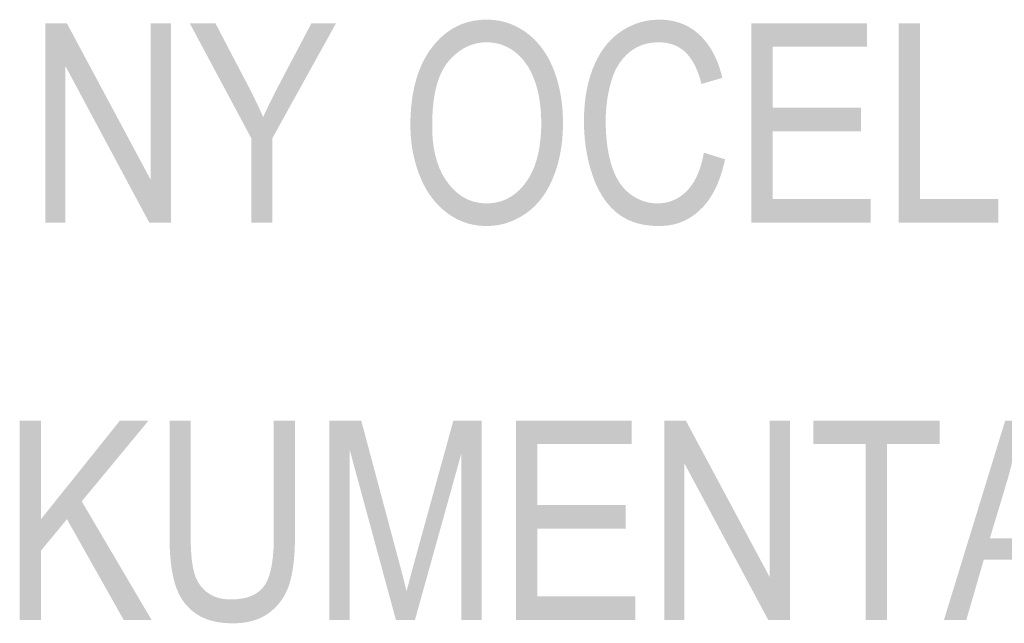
# Model space of a CAD drawing. Header units: millimetres. Extents: x 0 to 78750, y 0 to 63000.
# Tile 44 of 69: x 69348 to 70274, y 12888 to 13456. Entities that reach past the tile are written whole.
import ezdxf

# ---------------------------------------------------------------- set-up
doc = ezdxf.new("R2010")
doc.units = ezdxf.units.MM
doc.header["$LTSCALE"] = 1000
doc.layers.add('Text obecně', color=7, linetype='Continuous')

msp = doc.modelspace()

# ---------------------------------------------------------------- hatches: boundary and pattern name
at = {"layer": 'Text obecně', "linetype": 'Continuous', "lineweight": -3, "transparency": 33554687}
for points in [[(69371.96, 13265.06), (69371.96, 13452.56), (69392.27, 13452.56), (69471.19, 13305.29), (69471.19, 13452.56), (69490.17, 13452.56), (69490.17, 13265.06), (69469.86, 13265.06), (69390.93, 13412.32), (69390.93, 13265.06)], [(69565.75, 13265.06), (69565.75, 13344.48), (69507.9, 13452.56), (69532.05, 13452.56), (69561.63, 13396.02), (69565.78, 13388.13), (69569.61, 13380.2), (69573.45, 13372.26), (69576.97, 13364.28), (69578.65, 13367.95), (69580.52, 13371.86), (69582.39, 13375.77), (69584.43, 13379.91), (69586.48, 13384.05), (69588.71, 13388.42), (69590.93, 13392.79), (69593.34, 13397.4), (69622.42, 13452.56), (69645.55, 13452.56), (69585.64, 13344.48), (69585.64, 13265.06)], [(69991.51, 13330.89), (70011.4, 13324.62), (70010.62, 13320.8), (70009.68, 13317.2), (70008.75, 13313.61), (70007.65, 13310.24), (70006.56, 13306.87), (70005.31, 13303.72), (70004.07, 13300.58), (70002.66, 13297.67), (70001.26, 13294.75), (69999.7, 13292.06), (69998.14, 13289.38), (69996.42, 13286.91), (69994.71, 13284.45), (69992.84, 13282.21), (69990.97, 13279.99), (69988.93, 13277.97), (69986.91, 13275.97), (69984.77, 13274.21), (69982.63, 13272.45), (69980.37, 13270.95), (69978.12, 13269.45), (69975.76, 13268.19), (69973.39, 13266.93), (69970.92, 13265.93), (69968.44, 13264.92), (69965.84, 13264.17), (69963.25, 13263.42), (69960.55, 13262.92), (69957.85, 13262.42), (69955.03, 13262.16), (69952.21, 13261.91), (69949.29, 13261.91), (69946.25, 13261.91), (69943.36, 13262.1), (69940.48, 13262.3), (69937.72, 13262.69), (69934.97, 13263.07), (69932.37, 13263.65), (69929.76, 13264.23), (69927.3, 13265), (69924.82, 13265.78), (69922.51, 13266.73), (69920.18, 13267.7), (69918, 13268.86), (69915.81, 13270.02), (69913.77, 13271.37), (69911.74, 13272.72), (69909.83, 13274.26), (69907.93, 13275.8), (69906.15, 13277.52), (69904.36, 13279.24), (69902.69, 13281.12), (69901.02, 13283.02), (69899.46, 13285.07), (69897.9, 13287.14), (69896.46, 13289.37), (69895.01, 13291.61), (69893.68, 13294.01), (69892.35, 13296.42), (69891.12, 13299), (69889.91, 13301.58), (69888.8, 13304.34), (69887.7, 13307.09), (69886.71, 13310.01), (69885.72, 13312.94), (69884.85, 13315.92), (69883.98, 13318.9), (69883.24, 13321.94), (69882.5, 13324.97), (69881.87, 13328.06), (69881.25, 13331.14), (69880.76, 13334.28), (69880.26, 13337.43), (69879.89, 13340.62), (69879.52, 13343.82), (69879.27, 13347.07), (69879.02, 13350.32), (69878.9, 13353.63), (69878.78, 13356.93), (69878.78, 13360.29), (69878.78, 13363.95), (69878.92, 13367.5), (69879.06, 13371.04), (69879.34, 13374.47), (69879.62, 13377.89), (69880.04, 13381.2), (69880.45, 13384.52), (69881.02, 13387.71), (69881.58, 13390.9), (69882.28, 13393.98), (69882.97, 13397.06), (69883.81, 13400.02), (69884.65, 13402.98), (69885.64, 13405.82), (69886.61, 13408.67), (69887.74, 13411.39), (69888.85, 13414.11), (69890.09, 13416.68), (69891.33, 13419.25), (69892.68, 13421.64), (69894.04, 13424.04), (69895.51, 13426.27), (69896.99, 13428.51), (69898.59, 13430.58), (69900.18, 13432.65), (69901.89, 13434.56), (69903.6, 13436.47), (69905.43, 13438.21), (69907.26, 13439.95), (69909.21, 13441.53), (69911.16, 13443.1), (69913.22, 13444.52), (69915.28, 13445.94), (69917.4, 13447.18), (69919.52, 13448.41), (69921.69, 13449.48), (69923.87, 13450.54), (69926.09, 13451.42), (69928.31, 13452.31), (69930.59, 13453.01), (69932.86, 13453.72), (69935.18, 13454.25), (69937.51, 13454.78), (69939.89, 13455.14), (69942.27, 13455.49), (69944.71, 13455.67), (69947.14, 13455.84), (69949.61, 13455.84), (69952.43, 13455.84), (69955.13, 13455.62), (69957.83, 13455.4), (69960.42, 13454.95), (69963.02, 13454.5), (69965.49, 13453.83), (69967.98, 13453.16), (69970.34, 13452.26), (69972.71, 13451.37), (69974.97, 13450.25), (69977.22, 13449.13), (69979.36, 13447.78), (69981.51, 13446.44), (69983.54, 13444.87), (69985.57, 13443.3), (69987.49, 13441.51), (69989.41, 13439.72), (69991.18, 13437.74), (69992.96, 13435.77), (69994.58, 13433.62), (69996.21, 13431.45), (69997.7, 13429.12), (69999.18, 13426.78), (70000.51, 13424.26), (70001.85, 13421.75), (70003.04, 13419.04), (70004.24, 13416.34), (70005.28, 13413.46), (70006.33, 13410.57), (70007.23, 13407.5), (70008.12, 13404.44), (70008.88, 13401.19), (69989.33, 13395.44), (69988.68, 13398), (69987.95, 13400.38), (69987.23, 13402.76), (69986.43, 13404.97), (69985.63, 13407.17), (69984.75, 13409.21), (69983.88, 13411.24), (69982.93, 13413.11), (69981.99, 13414.97), (69980.97, 13416.66), (69979.95, 13418.35), (69978.85, 13419.86), (69977.76, 13421.38), (69976.59, 13422.72), (69975.42, 13424.06), (69974.18, 13425.22), (69972.94, 13426.39), (69971.62, 13427.41), (69970.29, 13428.42), (69968.9, 13429.3), (69967.49, 13430.18), (69966.01, 13430.91), (69964.54, 13431.64), (69962.97, 13432.22), (69961.41, 13432.8), (69959.77, 13433.24), (69958.13, 13433.67), (69956.41, 13433.97), (69954.68, 13434.26), (69952.89, 13434.41), (69951.09, 13434.55), (69949.2, 13434.55), (69947.04, 13434.55), (69944.96, 13434.39), (69942.89, 13434.23), (69940.91, 13433.91), (69938.92, 13433.58), (69937.02, 13433.09), (69935.13, 13432.61), (69933.32, 13431.96), (69931.51, 13431.32), (69929.8, 13430.51), (69928.07, 13429.7), (69926.45, 13428.73), (69924.81, 13427.76), (69923.27, 13426.63), (69921.73, 13425.49), (69920.28, 13424.19), (69918.82, 13422.9), (69917.49, 13421.5), (69916.14, 13420.09), (69914.9, 13418.58), (69913.67, 13417.06), (69912.53, 13415.44), (69911.41, 13413.81), (69910.38, 13412.07), (69909.37, 13410.33), (69908.45, 13408.49), (69907.54, 13406.63), (69906.73, 13404.68), (69905.93, 13402.72), (69905.24, 13400.65), (69904.54, 13398.57), (69903.95, 13396.4), (69902.77, 13392.03), (69901.89, 13387.61), (69901.01, 13383.17), (69900.42, 13378.68), (69899.83, 13374.18), (69899.53, 13369.61), (69899.24, 13365.05), (69899.24, 13360.41), (69899.24, 13357.43), (69899.33, 13354.53), (69899.41, 13351.64), (69899.59, 13348.84), (69899.77, 13346.04), (69900.03, 13343.34), (69900.28, 13340.63), (69900.63, 13338.03), (69900.98, 13335.42), (69901.42, 13332.91), (69901.86, 13330.39), (69902.38, 13327.97), (69902.9, 13325.56), (69903.51, 13323.23), (69904.12, 13320.91), (69904.82, 13318.68), (69905.52, 13316.45), (69906.31, 13314.36), (69907.1, 13312.27), (69907.99, 13310.33), (69908.88, 13308.38), (69909.86, 13306.58), (69910.86, 13304.76), (69911.94, 13303.1), (69913.02, 13301.43), (69914.2, 13299.91), (69915.38, 13298.39), (69916.66, 13297), (69917.94, 13295.62), (69919.31, 13294.37), (69920.68, 13293.13), (69922.16, 13292.03), (69923.63, 13290.93), (69925.13, 13289.96), (69926.62, 13289), (69928.16, 13288.17), (69929.69, 13287.35), (69931.25, 13286.65), (69932.81, 13285.96), (69934.41, 13285.41), (69936, 13284.86), (69937.61, 13284.45), (69939.24, 13284.03), (69940.89, 13283.76), (69942.54, 13283.48), (69944.23, 13283.35), (69945.91, 13283.21), (69947.62, 13283.21), (69949.7, 13283.21), (69951.71, 13283.4), (69953.71, 13283.58), (69955.64, 13283.96), (69957.57, 13284.33), (69959.41, 13284.9), (69961.26, 13285.46), (69963.02, 13286.21), (69964.78, 13286.97), (69966.47, 13287.9), (69968.15, 13288.84), (69969.76, 13289.97), (69971.36, 13291.09), (69972.89, 13292.41), (69974.41, 13293.72), (69975.86, 13295.22), (69977.3, 13296.73), (69978.63, 13298.41), (69979.95, 13300.09), (69981.17, 13301.96), (69982.38, 13303.83), (69983.47, 13305.87), (69984.57, 13307.92), (69985.54, 13310.15), (69986.52, 13312.38), (69987.39, 13314.79), (69988.25, 13317.2), (69988.99, 13319.79), (69989.74, 13322.38), (69990.37, 13325.15), (69990.99, 13327.93)], [(70036.32, 13265.06), (70036.32, 13452.56), (70144.94, 13452.56), (70144.94, 13430.41), (70056.22, 13430.41), (70056.22, 13373.1), (70139.33, 13373.1), (70139.33, 13350.95), (70056.22, 13350.95), (70056.22, 13287.21), (70148.37, 13287.21), (70148.37, 13265.06)], [(70174.89, 13265.06), (70174.89, 13452.56), (70194.78, 13452.56), (70194.78, 13287.21), (70268.64, 13287.21), (70268.64, 13265.06)], [(69347.95, 12891.56), (69347.95, 13079.06), (69367.84, 13079.06), (69367.84, 12986.12), (69442.33, 13079.06), (69469.25, 13079.06), (69406.32, 13003.06), (69472, 12891.56), (69445.8, 12891.56), (69392.42, 12986.27), (69367.84, 12956.58), (69367.84, 12891.56)], [(69587.01, 13079.06), (69606.9, 13079.06), (69606.9, 12970.76), (69606.9, 12967.23), (69606.82, 12963.88), (69606.74, 12960.53), (69606.58, 12957.35), (69606.42, 12954.19), (69606.18, 12951.2), (69605.94, 12948.22), (69605.62, 12945.41), (69605.3, 12942.61), (69604.9, 12939.98), (69604.5, 12937.36), (69604.02, 12934.91), (69603.54, 12932.47), (69602.98, 12930.22), (69602.42, 12927.96), (69601.79, 12925.88), (69601.14, 12923.8), (69600.38, 12921.82), (69599.61, 12919.84), (69598.71, 12917.95), (69597.82, 12916.07), (69596.79, 12914.28), (69595.76, 12912.5), (69594.61, 12910.81), (69593.46, 12909.11), (69592.17, 12907.52), (69590.89, 12905.93), (69589.48, 12904.43), (69588.06, 12902.94), (69586.52, 12901.54), (69584.99, 12900.14), (69583.31, 12898.84), (69581.65, 12897.54), (69579.85, 12896.39), (69578.04, 12895.25), (69576.12, 12894.28), (69574.19, 12893.3), (69572.13, 12892.49), (69570.06, 12891.67), (69567.88, 12891.02), (69565.69, 12890.37), (69563.36, 12889.88), (69561.04, 12889.39), (69558.59, 12889.06), (69556.14, 12888.74), (69553.56, 12888.58), (69550.98, 12888.42), (69548.27, 12888.42), (69545.63, 12888.42), (69543.12, 12888.56), (69540.6, 12888.7), (69538.2, 12888.98), (69535.81, 12889.26), (69533.53, 12889.69), (69531.26, 12890.12), (69529.1, 12890.68), (69526.95, 12891.25), (69524.91, 12891.96), (69522.88, 12892.67), (69520.96, 12893.52), (69519.04, 12894.37), (69517.25, 12895.36), (69515.46, 12896.36), (69513.78, 12897.49), (69512.1, 12898.63), (69510.55, 12899.89), (69508.99, 12901.15), (69507.56, 12902.54), (69506.12, 12903.92), (69504.81, 12905.44), (69503.49, 12906.95), (69502.29, 12908.6), (69501.1, 12910.24), (69500.02, 12912.01), (69498.95, 12913.78), (69497.99, 12915.67), (69497.04, 12917.57), (69496.2, 12919.6), (69495.36, 12921.62), (69494.64, 12923.77), (69493.93, 12925.92), (69493.3, 12928.27), (69492.67, 12930.61), (69492.14, 12933.16), (69491.6, 12935.7), (69491.15, 12938.44), (69490.7, 12941.18), (69490.35, 12944.11), (69489.99, 12947.05), (69489.72, 12950.19), (69489.45, 12953.32), (69489.28, 12956.65), (69489.09, 12959.98), (69489, 12963.51), (69488.91, 12967.03), (69488.91, 12970.76), (69488.91, 13079.06), (69508.8, 13079.06), (69508.8, 12970.93), (69508.8, 12967.87), (69508.86, 12965.02), (69508.92, 12962.17), (69509.03, 12959.52), (69509.14, 12956.87), (69509.32, 12954.42), (69509.49, 12951.97), (69509.71, 12949.72), (69509.94, 12947.47), (69510.22, 12945.42), (69510.51, 12943.38), (69510.85, 12941.53), (69511.19, 12939.68), (69511.58, 12938.04), (69511.98, 12936.39), (69512.43, 12934.95), (69513.34, 12932.06), (69514.57, 12929.49), (69515.81, 12926.93), (69517.36, 12924.7), (69518.93, 12922.48), (69520.81, 12920.58), (69522.69, 12918.68), (69524.9, 12917.12), (69527.12, 12915.55), (69529.58, 12914.38), (69532.03, 12913.2), (69534.73, 12912.42), (69537.44, 12911.63), (69540.39, 12911.25), (69543.33, 12910.85), (69546.53, 12910.85), (69549.26, 12910.85), (69551.8, 12911.05), (69554.33, 12911.24), (69556.68, 12911.63), (69559.02, 12912.01), (69561.16, 12912.6), (69563.31, 12913.18), (69565.26, 12913.95), (69567.21, 12914.73), (69568.96, 12915.7), (69570.72, 12916.66), (69572.27, 12917.83), (69573.83, 12918.99), (69575.18, 12920.34), (69576.54, 12921.7), (69577.7, 12923.25), (69578.87, 12924.8), (69579.89, 12926.71), (69580.9, 12928.61), (69581.77, 12930.88), (69582.65, 12933.14), (69583.37, 12935.77), (69584.1, 12938.39), (69584.68, 12941.37), (69585.26, 12944.34), (69585.7, 12947.68), (69586.14, 12951.02), (69586.43, 12954.72), (69586.72, 12958.42), (69586.86, 12962.47), (69587.01, 12966.51), (69587.01, 12970.93)], [(69639.37, 12891.56), (69639.37, 13079.06), (69669.21, 13079.06), (69704.75, 12946.29), (69705.36, 12943.97), (69705.94, 12941.8), (69706.51, 12939.63), (69707.03, 12937.6), (69707.57, 12935.57), (69708.06, 12933.7), (69708.54, 12931.81), (69708.99, 12930.08), (69709.45, 12928.34), (69709.85, 12926.75), (69710.26, 12925.17), (69710.62, 12923.72), (69710.98, 12922.27), (69711.31, 12920.98), (69711.63, 12919.68), (69711.91, 12918.53), (69712.23, 12919.81), (69712.6, 12921.24), (69712.96, 12922.67), (69713.37, 12924.25), (69713.79, 12925.83), (69714.24, 12927.56), (69714.7, 12929.28), (69715.2, 12931.16), (69715.7, 12933.04), (69716.24, 12935.07), (69716.79, 12937.1), (69717.38, 12939.28), (69717.97, 12941.46), (69718.6, 12943.79), (69719.24, 12946.11), (69719.92, 12948.59), (69755.95, 13079.06), (69782.62, 13079.06), (69782.62, 12891.56), (69763.54, 12891.56), (69763.54, 13048.48), (69719.77, 12891.56), (69701.89, 12891.56), (69658.47, 13051.19), (69658.47, 12891.56)], [(69814.98, 12891.56), (69814.98, 13079.06), (69923.59, 13079.06), (69923.59, 13056.91), (69834.87, 13056.91), (69834.87, 12999.6), (69917.99, 12999.6), (69917.99, 12977.44), (69834.87, 12977.44), (69834.87, 12913.71), (69927.03, 12913.71), (69927.03, 12891.56)], [(69954.24, 12891.56), (69954.24, 13079.06), (69974.55, 13079.06), (70053.47, 12931.8), (70053.47, 13079.06), (70072.45, 13079.06), (70072.45, 12891.56), (70052.14, 12891.56), (69973.21, 13038.82), (69973.21, 12891.56)], [(70143.91, 12891.56), (70143.91, 13056.91), (70094.52, 13056.91), (70094.52, 13079.06), (70213.42, 13079.06), (70213.42, 13056.91), (70163.8, 13056.91), (70163.8, 12891.56)]]:
    msp.add_hatch(color=7, dxfattribs=at).paths.add_polyline_path(points, flags=16)
h = msp.add_hatch(color=7, dxfattribs=at)
h.paths.add_polyline_path([(69715.51, 13356.39), (69715.51, 13362.22), (69715.83, 13367.73), (69716.14, 13373.25), (69716.77, 13378.45), (69717.39, 13383.65), (69718.34, 13388.54), (69719.27, 13393.42), (69720.53, 13397.98), (69721.78, 13402.55), (69723.35, 13406.79), (69724.92, 13411.05), (69726.8, 13414.98), (69728.68, 13418.91), (69730.87, 13422.53), (69733.07, 13426.15), (69735.57, 13429.44), (69738.08, 13432.75), (69740.77, 13435.63), (69743.46, 13438.52), (69746.33, 13440.99), (69749.21, 13443.47), (69752.26, 13445.53), (69755.31, 13447.6), (69758.55, 13449.25), (69761.78, 13450.9), (69765.21, 13452.13), (69768.63, 13453.37), (69772.22, 13454.2), (69775.83, 13455.02), (69779.61, 13455.43), (69783.39, 13455.84), (69787.36, 13455.84), (69789.95, 13455.84), (69792.49, 13455.65), (69795.02, 13455.46), (69797.49, 13455.07), (69799.96, 13454.69), (69802.36, 13454.1), (69804.77, 13453.52), (69807.11, 13452.75), (69809.45, 13451.97), (69811.73, 13451), (69814.01, 13450.04), (69816.22, 13448.87), (69818.43, 13447.71), (69820.58, 13446.35), (69822.73, 13445), (69824.81, 13443.45), (69826.9, 13441.9), (69828.86, 13440.2), (69830.82, 13438.49), (69832.66, 13436.63), (69834.5, 13434.78), (69836.21, 13432.77), (69837.92, 13430.76), (69839.52, 13428.6), (69841.1, 13426.44), (69842.57, 13424.13), (69844.04, 13421.81), (69845.38, 13419.35), (69846.72, 13416.87), (69847.93, 13414.26), (69849.15, 13411.64), (69850.25, 13408.87), (69851.34, 13406.09), (69852.3, 13403.22), (69853.26, 13400.36), (69854.08, 13397.4), (69854.9, 13394.44), (69855.58, 13391.4), (69856.26, 13388.34), (69856.81, 13385.2), (69857.36, 13382.06), (69857.77, 13378.82), (69858.18, 13375.58), (69858.45, 13372.25), (69858.72, 13368.92), (69858.86, 13365.5), (69859, 13362.08), (69859, 13358.56), (69859, 13355), (69858.85, 13351.52), (69858.71, 13348.05), (69858.42, 13344.68), (69858.13, 13341.31), (69857.7, 13338.02), (69857.27, 13334.74), (69856.7, 13331.56), (69856.12, 13328.37), (69855.4, 13325.28), (69854.68, 13322.18), (69853.82, 13319.18), (69852.95, 13316.18), (69851.94, 13313.27), (69850.94, 13310.37), (69849.79, 13307.56), (69848.63, 13304.74), (69847.36, 13302.1), (69846.09, 13299.45), (69844.7, 13296.98), (69843.31, 13294.51), (69841.8, 13292.21), (69840.28, 13289.91), (69838.66, 13287.79), (69837.02, 13285.66), (69835.28, 13283.69), (69833.52, 13281.73), (69831.66, 13279.95), (69829.78, 13278.16), (69827.79, 13276.55), (69825.8, 13274.93), (69823.69, 13273.48), (69821.58, 13272.04), (69819.42, 13270.77), (69817.27, 13269.51), (69815.08, 13268.42), (69812.89, 13267.34), (69810.65, 13266.44), (69808.41, 13265.53), (69806.14, 13264.81), (69803.86, 13264.08), (69801.54, 13263.54), (69799.23, 13263), (69796.86, 13262.64), (69794.5, 13262.28), (69792.1, 13262.1), (69789.7, 13261.91), (69787.26, 13261.91), (69784.61, 13261.91), (69782.03, 13262.11), (69779.46, 13262.31), (69776.94, 13262.71), (69774.44, 13263.11), (69772, 13263.71), (69769.56, 13264.31), (69767.2, 13265.11), (69764.83, 13265.91), (69762.53, 13266.91), (69760.24, 13267.9), (69758.01, 13269.1), (69755.79, 13270.3), (69753.63, 13271.7), (69751.48, 13273.1), (69749.39, 13274.7), (69747.3, 13276.3), (69745.34, 13278.04), (69743.39, 13279.78), (69741.55, 13281.67), (69739.72, 13283.56), (69738.02, 13285.6), (69736.31, 13287.63), (69734.73, 13289.82), (69733.15, 13291.99), (69731.69, 13294.33), (69730.24, 13296.65), (69728.92, 13299.12), (69727.59, 13301.59), (69726.38, 13304.22), (69725.18, 13306.84), (69724.11, 13309.6), (69723.03, 13312.36), (69722.09, 13315.17), (69721.16, 13317.97), (69720.35, 13320.82), (69719.54, 13323.66), (69718.87, 13326.55), (69718.2, 13329.43), (69717.66, 13332.35), (69717.12, 13335.28), (69716.73, 13338.24), (69716.32, 13341.21), (69716.05, 13344.21), (69715.78, 13347.22), (69715.64, 13350.26), (69715.51, 13353.31)], flags=16)
h.paths.add_polyline_path([(69735.98, 13356.07), (69735.98, 13351.83), (69736.21, 13347.82), (69736.44, 13343.81), (69736.89, 13340.03), (69737.35, 13336.24), (69738.03, 13332.69), (69738.72, 13329.13), (69739.63, 13325.79), (69740.54, 13322.46), (69741.68, 13319.34), (69742.82, 13316.24), (69744.18, 13313.34), (69745.55, 13310.46), (69747.15, 13307.8), (69748.74, 13305.14), (69750.56, 13302.7), (69752.39, 13300.27), (69754.33, 13298.13), (69756.27, 13296), (69758.32, 13294.17), (69760.38, 13292.35), (69762.55, 13290.82), (69764.72, 13289.31), (69767.01, 13288.08), (69769.29, 13286.87), (69771.69, 13285.95), (69774.1, 13285.03), (69776.62, 13284.43), (69779.14, 13283.81), (69781.77, 13283.51), (69784.41, 13283.21), (69787.16, 13283.21), (69789.95, 13283.21), (69792.63, 13283.51), (69795.31, 13283.82), (69797.87, 13284.44), (69800.42, 13285.05), (69802.85, 13285.98), (69805.28, 13286.9), (69807.59, 13288.13), (69809.89, 13289.36), (69812.08, 13290.89), (69814.26, 13292.43), (69816.31, 13294.28), (69818.37, 13296.13), (69820.3, 13298.28), (69822.24, 13300.43), (69824.05, 13302.89), (69825.86, 13305.36), (69827.44, 13308.07), (69829.03, 13310.79), (69830.39, 13313.76), (69831.75, 13316.74), (69832.87, 13319.98), (69834, 13323.21), (69834.91, 13326.7), (69835.82, 13330.19), (69836.49, 13333.94), (69837.18, 13337.69), (69837.63, 13341.7), (69838.08, 13345.71), (69838.31, 13349.97), (69838.54, 13354.23), (69838.54, 13358.75), (69838.54, 13361.61), (69838.44, 13364.38), (69838.34, 13367.15), (69838.15, 13369.83), (69837.95, 13372.51), (69837.66, 13375.09), (69837.37, 13377.68), (69836.98, 13380.18), (69836.6, 13382.68), (69836.12, 13385.08), (69835.63, 13387.49), (69835.05, 13389.8), (69834.47, 13392.11), (69833.79, 13394.34), (69833.11, 13396.56), (69832.34, 13398.7), (69831.57, 13400.83), (69830.7, 13402.84), (69829.84, 13404.86), (69828.88, 13406.75), (69827.93, 13408.64), (69826.89, 13410.42), (69825.85, 13412.19), (69824.71, 13413.84), (69823.58, 13415.5), (69822.36, 13417.03), (69821.14, 13418.57), (69819.83, 13419.98), (69818.52, 13421.39), (69817.12, 13422.69), (69815.71, 13423.98), (69814.22, 13425.16), (69812.74, 13426.33), (69811.2, 13427.36), (69809.66, 13428.38), (69808.08, 13429.27), (69806.5, 13430.15), (69804.87, 13430.88), (69803.24, 13431.61), (69801.57, 13432.2), (69799.9, 13432.79), (69798.18, 13433.23), (69796.46, 13433.67), (69794.7, 13433.97), (69792.94, 13434.26), (69791.13, 13434.41), (69789.31, 13434.55), (69787.46, 13434.55), (69784.83, 13434.55), (69782.28, 13434.27), (69779.74, 13433.99), (69777.28, 13433.42), (69774.83, 13432.86), (69772.48, 13432.01), (69770.11, 13431.16), (69767.84, 13430.03), (69765.58, 13428.9), (69763.4, 13427.49), (69761.23, 13426.08), (69759.15, 13424.37), (69757.06, 13422.68), (69755.07, 13420.71), (69753.08, 13418.72), (69751.18, 13416.46), (69749.28, 13414.2), (69747.62, 13411.56), (69745.96, 13408.93), (69744.53, 13405.91), (69743.11, 13402.89), (69741.92, 13399.49), (69740.73, 13396.1), (69739.78, 13392.32), (69738.83, 13388.55), (69738.12, 13384.39), (69737.4, 13380.24), (69736.93, 13375.71), (69736.45, 13371.18), (69736.22, 13366.27), (69735.98, 13361.36)])
h = msp.add_hatch(color=7, dxfattribs=at)
h.paths.add_polyline_path([(70217.4, 12891.56), (70275.05, 13079.06), (70296.53, 13079.06), (70357.79, 12891.56), (70335.18, 12891.56), (70317.81, 12948.29), (70254.9, 12948.29), (70238.46, 12891.56)], flags=16)
h.paths.add_polyline_path([(70260.64, 12968.44), (70311.58, 12968.44), (70295.85, 13020.51), (70294.96, 13023.47), (70294.14, 13026.3), (70293.31, 13029.13), (70292.55, 13031.82), (70291.77, 13034.52), (70291.05, 13037.08), (70290.34, 13039.64), (70289.68, 13042.07), (70289.02, 13044.49), (70288.41, 13046.79), (70287.81, 13049.08), (70287.25, 13051.24), (70286.71, 13053.4), (70286.21, 13055.42), (70285.72, 13057.45), (70285.27, 13059.33), (70284.53, 13054.84), (70283.66, 13050.35), (70282.79, 13045.87), (70281.78, 13041.38), (70280.77, 13036.9), (70279.63, 13032.44), (70278.49, 13027.96), (70277.21, 13023.51)])

doc.saveas('drawing.dxf')
